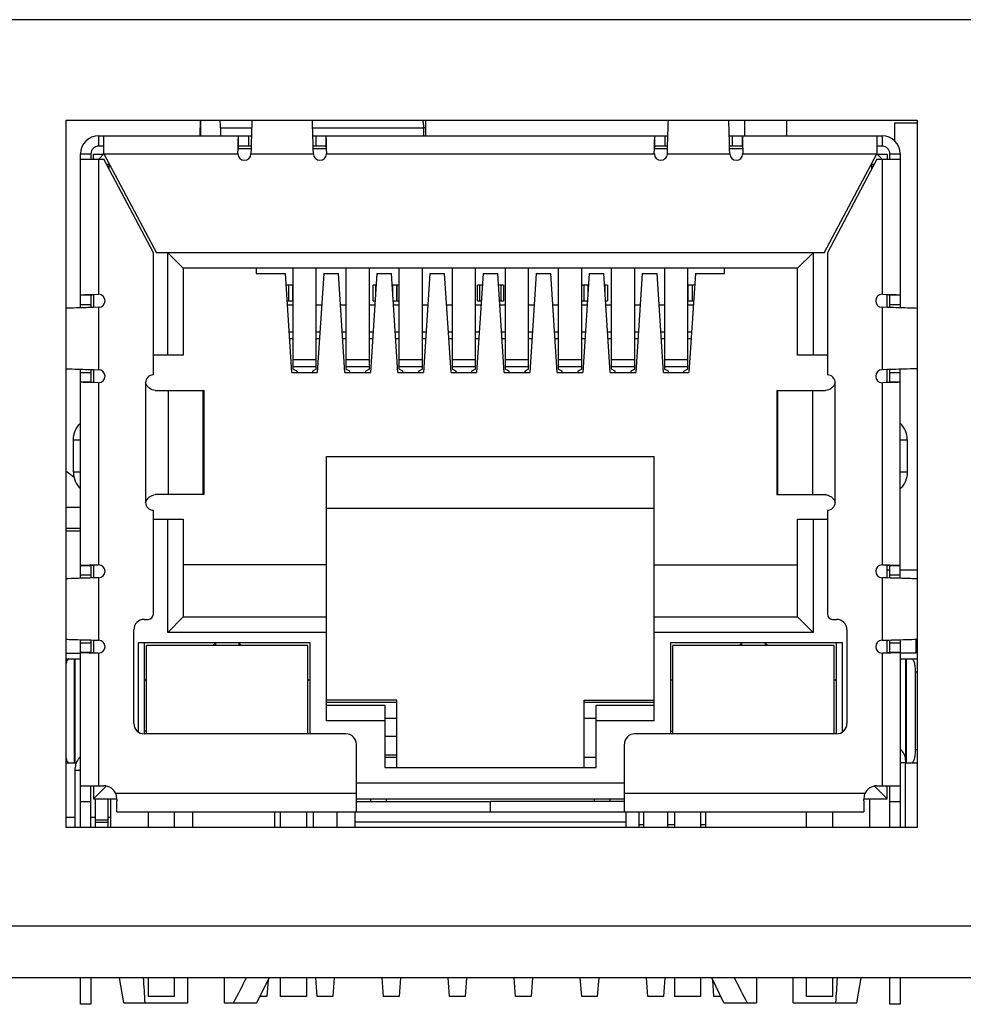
# Model space of a CAD drawing. Header units: millimetres. Extents: x 104 to 359, y 60 to 267.
# Tile 17 of 19: x 214 to 226, y 254 to 267. Entities that reach past the tile are written whole.
import ezdxf

# ---------------------------------------------------------------- set-up
doc = ezdxf.new("R2010")
doc.units = ezdxf.units.MM
doc.header["$LTSCALE"] = 23.1
doc.layers.add('20_ALL_FEATURES', color=7, linetype='CONTINUOUS')

msp = doc.modelspace()

# ---------------------------------------------------------------- linework, layer by layer
at = {"layer": '20_ALL_FEATURES', "color": 0}
for p, q in [((238.6524, 266.5557), (170.3286, 266.5557)), ((214.6371, 265.269), (225.5371, 265.269)), ((214.6371, 256.2023), (214.6371, 265.269)), ((216.3558, 265.269), (216.3558, 265.169)), ((216.3558, 265.069), (216.3558, 265.169)), ((216.3633, 265.069), (216.3633, 265.269)), ((216.6164, 265.169), (217.0143, 265.169)), ((216.6164, 265.169), (216.6164, 265.069)), ((217.7951, 265.169), (219.2188, 265.169)), ((219.2435, 265.169), (219.2188, 265.169)), ((219.2188, 265.069), (219.2188, 265.169)), ((219.2435, 265.069), (219.2435, 265.269)), ((223.326, 265.269), (223.326, 265.069)), ((223.8704, 265.069), (223.8704, 265.269)), ((225.2501, 265.2357), (225.5371, 265.2357)), ((225.2501, 265.0035), (225.2501, 265.2357)), ((225.5371, 265.269), (225.5371, 256.2023)), ((215.0547, 265.069), (217.0113, 265.069)), ((215.0547, 264.9357), (215.0547, 265.069)), ((215.1214, 264.8357), (215.1214, 265.069)), ((216.846, 264.9357), (216.846, 265.069)), ((216.9715, 265.069), (216.9715, 264.9357)), ((217.7982, 265.069), (222.3446, 265.069)), ((217.838, 264.9357), (217.838, 265.069)), ((217.9635, 265.069), (217.9635, 264.9357)), ((222.1793, 264.9357), (222.1793, 265.069)), ((222.3048, 265.069), (222.3048, 264.9357)), ((223.1315, 265.069), (225.0881, 265.069)), ((223.1713, 264.9357), (223.1713, 265.069)), ((223.2968, 265.069), (223.2968, 264.9357)), ((225.0214, 265.069), (225.0214, 264.8357)), ((225.0881, 265.069), (225.0881, 264.9357)), ((215.1214, 264.9357), (215.0547, 264.9357)), ((216.8392, 264.8902), (216.8402, 264.9357)), ((216.8402, 264.9357), (216.8408, 264.9565)), ((217.0066, 264.9023), (216.8417, 264.9023)), ((217.0075, 264.9357), (216.846, 264.9357)), ((217.0066, 264.9023), (217.0047, 264.8357)), ((217.9635, 264.9357), (217.802, 264.9357)), ((217.8047, 264.8357), (217.8029, 264.9024)), ((217.9678, 264.9023), (217.8029, 264.9023)), ((217.9692, 264.9354), (217.9703, 264.8902)), ((222.1725, 264.8902), (222.1736, 264.9357)), ((222.1736, 264.9357), (222.1741, 264.9565)), ((222.3399, 264.9023), (222.1751, 264.9023)), ((222.3408, 264.9357), (222.1793, 264.9357)), ((222.3381, 264.8357), (222.3399, 264.9023)), ((223.2968, 264.9357), (223.1353, 264.9357)), ((223.1381, 264.8357), (223.1362, 264.9024)), ((223.3011, 264.9023), (223.1362, 264.9023)), ((223.3026, 264.9354), (223.3036, 264.8902)), ((225.0881, 264.9357), (225.0214, 264.9357)), ((214.8214, 264.8357), (214.9547, 264.8357)), ((214.8214, 262.8624), (214.8214, 264.8357)), ((214.8214, 264.769), (215.1214, 264.769)), ((214.9547, 264.8357), (214.9547, 264.769)), ((214.9881, 264.8308), (215.1165, 264.8308)), ((214.9881, 264.769), (214.9881, 264.8308)), ((215.1214, 264.8357), (215.0547, 264.769)), ((215.0547, 263.0356), (215.0547, 264.769)), ((215.1214, 264.8357), (216.8381, 264.8357)), ((215.1214, 264.8357), (215.7947, 263.569)), ((215.7547, 263.569), (215.1214, 264.769)), ((216.8381, 264.8428), (216.8392, 264.8902)), ((217.0047, 264.8357), (217.8047, 264.8357)), ((217.9703, 264.8902), (217.9713, 264.8428)), ((217.9713, 264.8357), (222.1715, 264.8357)), ((222.1715, 264.8428), (222.1725, 264.8902)), ((222.3381, 264.8357), (223.1381, 264.8357)), ((223.3036, 264.8902), (223.3047, 264.8428)), ((223.3047, 264.8357), (225.0214, 264.8357)), ((224.3481, 263.569), (225.0214, 264.8357)), ((225.0214, 264.769), (224.3881, 263.569)), ((225.0881, 264.769), (225.0214, 264.8357)), ((225.0214, 264.769), (225.3214, 264.769)), ((225.0263, 264.8308), (225.1547, 264.8308)), ((225.0881, 264.769), (225.0881, 263.0356)), ((225.1547, 264.8308), (225.1547, 264.769)), ((225.1881, 264.8357), (225.3214, 264.8357)), ((225.1881, 264.769), (225.1881, 264.8357)), ((225.3214, 264.8357), (225.3214, 262.8624)), ((215.1566, 264.7023), (215.1923, 264.7023)), ((215.1881, 264.6427), (215.1881, 264.7103)), ((224.9505, 264.7023), (224.9862, 264.7023)), ((224.9547, 264.7103), (224.9547, 264.6427)), ((215.7547, 262.0023), (215.7547, 263.569)), ((224.3481, 263.569), (215.7947, 263.569)), ((215.9381, 262.2557), (215.9381, 263.569)), ((215.9381, 263.569), (216.1381, 263.369)), ((224.2047, 263.569), (224.0047, 263.369)), ((224.2047, 263.569), (224.2047, 262.2557)), ((224.3881, 263.569), (224.3881, 262.0023)), ((224.0047, 263.369), (216.1381, 263.369)), ((216.1381, 263.369), (216.1381, 262.2557)), ((217.0714, 263.369), (217.0714, 263.3023)), ((217.0714, 263.3023), (217.4457, 263.3023)), ((217.5278, 262.0357), (217.4457, 263.3023)), ((217.5414, 263.369), (217.5414, 262.0769)), ((217.8414, 262.0769), (217.8414, 263.369)), ((217.9371, 263.3023), (217.855, 262.0357)), ((217.9371, 263.3023), (218.1257, 263.3023)), ((218.2078, 262.0357), (218.1257, 263.3023)), ((218.2214, 263.369), (218.2214, 262.0769)), ((218.5214, 262.0769), (218.5214, 263.369)), ((218.6171, 263.3023), (218.535, 262.0357)), ((218.6171, 263.3023), (218.8057, 263.3023)), ((218.8878, 262.0357), (218.8057, 263.3023)), ((218.9014, 262.0769), (218.9014, 263.369)), ((219.2014, 262.0769), (219.2014, 263.369)), ((219.2971, 263.3023), (219.215, 262.0357)), ((219.2971, 263.3023), (219.4857, 263.3023)), ((219.5678, 262.0357), (219.4857, 263.3023)), ((219.5814, 263.369), (219.5814, 262.0769)), ((219.8814, 262.0769), (219.8814, 263.369)), ((219.9771, 263.3023), (219.895, 262.0357)), ((219.9771, 263.3023), (220.1657, 263.3023)), ((220.2478, 262.0357), (220.1657, 263.3023)), ((220.2614, 263.369), (220.2614, 262.0769)), ((220.5614, 262.0769), (220.5614, 263.369)), ((220.6571, 263.3023), (220.575, 262.0357)), ((220.6571, 263.3023), (220.8457, 263.3023)), ((220.9278, 262.0357), (220.8457, 263.3023)), ((220.9414, 263.369), (220.9414, 262.0769)), ((221.2414, 262.0769), (221.2414, 263.369)), ((221.3371, 263.3023), (221.255, 262.0357)), ((221.3371, 263.3023), (221.5257, 263.3023)), ((221.6078, 262.0357), (221.5257, 263.3023)), ((221.6214, 262.0769), (221.6214, 263.369)), ((221.9214, 262.0769), (221.9214, 263.369)), ((222.0171, 263.3023), (221.935, 262.0357)), ((222.0171, 263.3023), (222.2057, 263.3023)), ((222.2878, 262.0357), (222.2057, 263.3023)), ((222.3014, 263.369), (222.3014, 262.0769)), ((222.6014, 262.0769), (222.6014, 263.369)), ((222.6971, 263.3023), (222.615, 262.0357)), ((222.6971, 263.3023), (223.0714, 263.3023)), ((223.0714, 263.3023), (223.0714, 263.369)), ((224.0047, 262.2557), (224.0047, 263.369)), ((217.5414, 263.1523), (217.4554, 263.1523)), ((217.4881, 262.9523), (217.4881, 263.1523)), ((217.5381, 263.1523), (217.5381, 262.9523)), ((218.6047, 263.1523), (218.5717, 263.1523)), ((218.5717, 262.9523), (218.5717, 263.1523)), ((218.6007, 263.1523), (218.6007, 263.0495)), ((218.9014, 263.1523), (218.8154, 263.1523)), ((218.8214, 263.0604), (218.8214, 263.1523)), ((218.8714, 263.1523), (218.8714, 262.9523)), ((218.8754, 262.9523), (218.8754, 263.1523)), ((219.9674, 263.1523), (219.9051, 263.1523)), ((219.9051, 262.9523), (219.9051, 263.1523)), ((219.934, 263.1523), (219.934, 262.9523)), ((219.9381, 262.9523), (219.9381, 263.1523)), ((220.2377, 263.1523), (220.1754, 263.1523)), ((220.2047, 263.1523), (220.2047, 262.9523)), ((220.2088, 262.9523), (220.2088, 263.1523)), ((220.2377, 263.1523), (220.2377, 262.9523)), ((221.3274, 263.1523), (221.2414, 263.1523)), ((221.2674, 263.1523), (221.2674, 262.9523)), ((221.2714, 262.9523), (221.2714, 263.1523)), ((221.3214, 263.1523), (221.3214, 263.0604)), ((221.5711, 263.1523), (221.5381, 263.1523)), ((221.5421, 263.0495), (221.5421, 263.1523)), ((221.5711, 263.1523), (221.5711, 262.9523)), ((222.6874, 263.1523), (222.6014, 263.1523)), ((222.6047, 262.9523), (222.6047, 263.1523)), ((222.6547, 263.1523), (222.6547, 262.9523)), ((214.8214, 263.0277), (214.9547, 263.0277)), ((214.9547, 263.0277), (214.9547, 262.8662)), ((214.955, 263.0335), (215.0002, 263.0345)), ((214.9881, 263.032), (214.9881, 262.8672)), ((215.0002, 263.0345), (215.0476, 263.0356)), ((225.0952, 263.0356), (225.1426, 263.0345)), ((225.1426, 263.0345), (225.1881, 263.0335)), ((225.1547, 262.8672), (225.1547, 263.032)), ((225.1881, 263.0335), (225.2089, 263.033)), ((225.1881, 263.0277), (225.3214, 263.0277)), ((225.1881, 262.8662), (225.1881, 263.0277)), ((214.9547, 262.9023), (214.8214, 262.9023)), ((217.4684, 262.9523), (217.5414, 262.9523)), ((217.4717, 262.9023), (217.5414, 262.9023)), ((217.8414, 262.9023), (217.9112, 262.9023)), ((218.1517, 262.9023), (218.2214, 262.9023)), ((218.5214, 262.9023), (218.5912, 262.9023)), ((218.5717, 262.9523), (218.5944, 262.9523)), ((218.8284, 262.9523), (218.9014, 262.9523)), ((218.8317, 262.9023), (218.9014, 262.9023)), ((219.2014, 262.9023), (219.2712, 262.9023)), ((219.5117, 262.9023), (219.5814, 262.9023)), ((219.8814, 262.9023), (219.9512, 262.9023)), ((219.9051, 262.9523), (219.9544, 262.9523)), ((220.1884, 262.9523), (220.2377, 262.9523)), ((220.1917, 262.9023), (220.2614, 262.9023)), ((220.5614, 262.9023), (220.6312, 262.9023)), ((220.8717, 262.9023), (220.9414, 262.9023)), ((221.2414, 262.9523), (221.3144, 262.9523)), ((221.2414, 262.9023), (221.3112, 262.9023)), ((221.5484, 262.9523), (221.5711, 262.9523)), ((221.5517, 262.9023), (221.6214, 262.9023)), ((221.9214, 262.9023), (221.9912, 262.9023)), ((222.2317, 262.9023), (222.3014, 262.9023)), ((222.6014, 262.9523), (222.6744, 262.9523)), ((222.6014, 262.9023), (222.6712, 262.9023)), ((225.3214, 262.9023), (225.1881, 262.9023)), ((215.0547, 262.869), (214.988, 262.8672)), ((215.0547, 262.869), (214.9881, 262.8672)), ((215.0547, 262.069), (215.0547, 262.869)), ((225.1548, 262.8672), (225.0881, 262.869)), ((225.1547, 262.8672), (225.0881, 262.869)), ((225.0881, 262.869), (225.0881, 262.069)), ((217.5414, 262.5521), (217.4944, 262.5521)), ((217.8885, 262.5521), (217.8414, 262.5521)), ((218.2214, 262.5521), (218.1744, 262.5521)), ((218.5685, 262.5521), (218.5214, 262.5521)), ((218.9014, 262.5521), (218.8544, 262.5521)), ((219.2485, 262.5521), (219.2014, 262.5521)), ((219.5814, 262.5521), (219.5344, 262.5521)), ((219.9285, 262.5521), (219.8814, 262.5521)), ((220.2614, 262.5521), (220.2144, 262.5521)), ((220.6085, 262.5521), (220.5614, 262.5521)), ((220.9414, 262.5521), (220.8944, 262.5521)), ((221.2885, 262.5521), (221.2414, 262.5521)), ((221.6214, 262.5521), (221.5744, 262.5521)), ((221.9685, 262.5521), (221.9214, 262.5521)), ((222.3014, 262.5521), (222.2544, 262.5521)), ((222.6485, 262.5521), (222.6014, 262.5521)), ((217.4997, 262.469), (217.5414, 262.469)), ((217.8414, 262.469), (217.8831, 262.469)), ((218.1797, 262.469), (218.2214, 262.469)), ((218.5214, 262.469), (218.5631, 262.469)), ((218.8597, 262.469), (218.9014, 262.469)), ((219.2014, 262.469), (219.2431, 262.469)), ((219.5397, 262.469), (219.5814, 262.469)), ((219.8814, 262.469), (219.9231, 262.469)), ((220.2197, 262.469), (220.2614, 262.469)), ((220.5614, 262.469), (220.6031, 262.469)), ((220.8997, 262.469), (220.9414, 262.469)), ((221.2414, 262.469), (221.2831, 262.469)), ((221.5797, 262.469), (221.6214, 262.469)), ((221.9214, 262.469), (221.9631, 262.469)), ((222.2597, 262.469), (222.3014, 262.469)), ((222.6014, 262.469), (222.6431, 262.469)), ((216.1381, 262.2557), (215.7547, 262.2557)), ((224.3881, 262.2557), (224.0047, 262.2557)), ((217.5414, 262.1994), (217.8414, 262.1994)), ((218.2214, 262.1994), (218.5214, 262.1994)), ((218.9014, 262.1994), (219.2014, 262.1994)), ((219.5814, 262.1994), (219.8814, 262.1994)), ((220.2614, 262.1994), (220.5614, 262.1994)), ((220.9414, 262.1994), (221.2414, 262.1994)), ((221.6214, 262.1994), (221.9214, 262.1994)), ((222.3014, 262.1994), (222.6014, 262.1994)), ((214.8214, 259.3958), (214.8214, 262.0756)), ((214.8214, 262.0357), (214.9547, 262.0357)), ((214.9547, 262.0718), (214.9547, 261.9103)), ((214.988, 262.0708), (215.0547, 262.069)), ((214.9881, 262.0708), (215.0547, 262.069)), ((214.9881, 262.0708), (214.9881, 261.906)), ((217.5278, 262.0357), (217.855, 262.0357)), ((217.8414, 262.1079), (217.5414, 262.1079)), ((217.5914, 262.0501), (217.5414, 262.0769)), ((217.5914, 262.0501), (217.5914, 262.0357)), ((217.8414, 262.0769), (217.7914, 262.0501)), ((217.7914, 262.0501), (217.7914, 262.0357)), ((218.2078, 262.0357), (218.535, 262.0357)), ((218.5214, 262.1079), (218.2214, 262.1079)), ((218.2714, 262.0501), (218.2214, 262.0769)), ((218.2714, 262.0357), (218.2714, 262.0501)), ((218.5214, 262.0769), (218.4714, 262.0501)), ((218.4714, 262.0501), (218.4714, 262.0357)), ((218.8878, 262.0357), (219.215, 262.0357)), ((219.2014, 262.1079), (218.9014, 262.1079)), ((218.9514, 262.0501), (218.9014, 262.0769)), ((218.9514, 262.0357), (218.9514, 262.0501)), ((219.2014, 262.0769), (219.1514, 262.0501)), ((219.1514, 262.0501), (219.1514, 262.0357)), ((219.5678, 262.0357), (219.895, 262.0357)), ((219.8814, 262.1079), (219.5814, 262.1079)), ((219.6314, 262.0501), (219.5814, 262.0769)), ((219.6314, 262.0357), (219.6314, 262.0501)), ((219.8814, 262.0769), (219.8314, 262.0501)), ((219.8314, 262.0501), (219.8314, 262.0357)), ((220.2478, 262.0357), (220.575, 262.0357)), ((220.5614, 262.1079), (220.2614, 262.1079)), ((220.3114, 262.0501), (220.2614, 262.0769)), ((220.3114, 262.0357), (220.3114, 262.0501)), ((220.5614, 262.0769), (220.5114, 262.0501)), ((220.5114, 262.0501), (220.5114, 262.0357)), ((220.9278, 262.0357), (221.255, 262.0357)), ((221.2414, 262.1079), (220.9414, 262.1079)), ((220.9914, 262.0501), (220.9414, 262.0769)), ((220.9914, 262.0357), (220.9914, 262.0501)), ((221.2414, 262.0769), (221.1914, 262.0501)), ((221.1914, 262.0501), (221.1914, 262.0357)), ((221.6078, 262.0357), (221.935, 262.0357)), ((221.9214, 262.1079), (221.6214, 262.1079)), ((221.6714, 262.0501), (221.6214, 262.0769)), ((221.6714, 262.0357), (221.6714, 262.0501)), ((221.9214, 262.0769), (221.8714, 262.0501)), ((221.8714, 262.0501), (221.8714, 262.0357)), ((222.2878, 262.0357), (222.615, 262.0357)), ((222.6014, 262.1079), (222.3014, 262.1079)), ((222.3514, 262.0501), (222.3014, 262.0769)), ((222.3514, 262.0357), (222.3514, 262.0501)), ((222.6014, 262.0769), (222.5514, 262.0501)), ((222.5514, 262.0357), (222.5514, 262.0501)), ((225.1547, 262.0708), (225.0881, 262.069)), ((225.1548, 262.0708), (225.0881, 262.069)), ((225.1547, 261.906), (225.1547, 262.0708)), ((225.1881, 261.9103), (225.1881, 262.0718)), ((225.1881, 262.0357), (225.3214, 262.0357)), ((225.3214, 259.3958), (225.3214, 262.0756)), ((214.9547, 261.9103), (214.8214, 261.9103)), ((214.9547, 261.9045), (214.9339, 261.905)), ((215.0002, 261.9035), (214.9547, 261.9045)), ((215.0476, 261.9024), (215.0002, 261.9035)), ((215.0547, 259.5689), (215.0547, 261.9024)), ((215.6547, 261.9023), (215.6547, 260.369)), ((224.4881, 260.369), (224.4881, 261.9023)), ((225.0881, 261.9024), (225.0881, 259.5689)), ((225.1426, 261.9035), (225.0952, 261.9024)), ((225.1878, 261.9045), (225.1426, 261.9035)), ((225.3214, 261.9103), (225.1881, 261.9103)), ((215.7794, 261.8023), (216.404, 261.8023)), ((215.9474, 260.469), (215.9474, 261.8023)), ((216.3886, 261.8023), (216.3886, 260.469)), ((216.4041, 260.469), (216.4041, 261.8023)), ((223.7388, 261.8023), (224.3634, 261.8023)), ((223.7388, 261.8023), (223.7388, 260.469)), ((223.7543, 260.469), (223.7543, 261.8023)), ((224.1954, 261.8023), (224.1954, 260.469)), ((214.7309, 261.1708), (214.8214, 261.1708)), ((214.7309, 260.7574), (214.7309, 261.1708)), ((225.3214, 261.1708), (225.4119, 261.1708)), ((225.4119, 261.1708), (225.4119, 260.7574)), ((217.9714, 260.9557), (222.1714, 260.9557)), ((217.9714, 257.569), (217.9714, 260.9557)), ((222.1714, 257.569), (222.1714, 260.9557)), ((214.8214, 260.7574), (214.7309, 260.7574)), ((225.4119, 260.7574), (225.3214, 260.7574)), ((216.404, 260.469), (215.7794, 260.469)), ((223.7388, 260.469), (224.3634, 260.469)), ((214.8214, 260.3023), (214.6371, 260.3023)), ((215.7547, 258.9357), (215.7547, 260.269)), ((222.1714, 260.289), (217.9714, 260.289)), ((224.3881, 260.269), (224.3881, 258.9357)), ((215.7547, 260.1557), (216.1381, 260.1557)), ((215.9381, 258.7023), (215.9381, 260.1557)), ((216.1381, 260.1557), (216.1381, 258.9023)), ((224.0047, 260.1557), (224.3881, 260.1557)), ((224.0047, 258.9023), (224.0047, 260.1557)), ((224.2047, 260.1557), (224.2047, 258.7023)), ((214.8214, 260.0357), (214.6371, 260.0357)), ((214.6371, 260.0023), (214.8214, 260.0023)), ((214.8214, 259.5611), (214.9547, 259.5611)), ((214.9547, 259.5611), (214.9547, 259.3996)), ((214.955, 259.5668), (215.0002, 259.5679)), ((214.9881, 259.5654), (214.9881, 259.4005)), ((215.0002, 259.5679), (215.0476, 259.5689)), ((217.9714, 259.569), (216.1381, 259.569)), ((222.1714, 259.569), (224.0047, 259.569)), ((225.0952, 259.5689), (225.1426, 259.5679)), ((225.1426, 259.5679), (225.1881, 259.5668)), ((225.1547, 259.4005), (225.1547, 259.5654)), ((225.1547, 259.5023), (225.1881, 259.5023)), ((225.1881, 259.5668), (225.2089, 259.5663)), ((225.1881, 259.5611), (225.3214, 259.5611)), ((225.1881, 259.3996), (225.1881, 259.5611)), ((225.3214, 259.5023), (225.5371, 259.5023)), ((214.9547, 259.4356), (214.8214, 259.4356)), ((215.0547, 259.4023), (214.988, 259.4005)), ((215.0547, 259.4023), (214.9881, 259.4005)), ((215.0547, 258.6023), (215.0547, 259.4023)), ((225.1548, 259.4005), (225.0881, 259.4023)), ((225.1547, 259.4005), (225.0881, 259.4023)), ((225.0881, 259.4023), (225.0881, 258.6023)), ((225.3214, 259.4356), (225.1881, 259.4356)), ((215.6381, 258.869), (215.6881, 258.869)), ((215.9381, 258.7023), (216.1381, 258.9023)), ((216.1381, 258.9023), (217.9714, 258.9023)), ((222.1714, 258.9023), (224.0047, 258.9023)), ((224.0047, 258.9023), (224.2047, 258.7023)), ((224.4547, 258.869), (224.5047, 258.869)), ((215.5047, 257.5357), (215.5047, 258.7357)), ((224.6381, 258.7357), (224.6381, 257.5357)), ((214.8214, 256.2023), (214.8214, 258.6089)), ((214.9547, 258.6051), (214.9547, 258.4436)), ((214.988, 258.6042), (215.0547, 258.6023)), ((214.9881, 258.6042), (215.0547, 258.6023)), ((214.9881, 258.6042), (214.9881, 258.4393)), ((217.9714, 258.7023), (215.9381, 258.7023)), ((224.2047, 258.7023), (222.1714, 258.7023)), ((225.0881, 258.6023), (225.1547, 258.6042)), ((225.0881, 258.6023), (225.1548, 258.6042)), ((225.1547, 258.4393), (225.1547, 258.6042)), ((225.1881, 258.4436), (225.1881, 258.6051)), ((225.3214, 258.6089), (225.3214, 256.2023)), ((225.5214, 258.6153), (225.5214, 258.4357)), ((214.8214, 258.5691), (214.9547, 258.5691)), ((217.7647, 258.569), (215.5614, 258.569)), ((215.5614, 258.569), (215.5614, 257.4267)), ((215.6381, 258.569), (215.6381, 257.4023)), ((217.7347, 258.5357), (215.6681, 258.5357)), ((215.6681, 257.4023), (215.6681, 258.5357)), ((216.5181, 258.5357), (216.5514, 258.569)), ((216.5514, 258.569), (216.5514, 258.5357)), ((216.8847, 258.5357), (216.8514, 258.569)), ((216.8514, 258.569), (216.8514, 258.5357)), ((217.7347, 257.4023), (217.7347, 258.5357)), ((217.7647, 257.4023), (217.7647, 258.569)), ((224.5814, 258.569), (222.3781, 258.569)), ((222.3781, 258.569), (222.3781, 257.4023)), ((224.4747, 258.5357), (222.4081, 258.5357)), ((222.4081, 257.4023), (222.4081, 258.5357)), ((223.2581, 258.5357), (223.2914, 258.569)), ((223.2914, 258.5357), (223.2914, 258.569)), ((223.5914, 258.569), (223.6247, 258.5357)), ((223.5914, 258.569), (223.5914, 258.5357)), ((224.4747, 257.4023), (224.4747, 258.5357)), ((224.5047, 257.4023), (224.5047, 258.569)), ((224.5814, 257.4267), (224.5814, 258.569)), ((225.1881, 258.5691), (225.3214, 258.5691)), ((214.6371, 258.4357), (214.8214, 258.4357)), ((214.6371, 258.3641), (214.7547, 258.3641)), ((214.7416, 258.3641), (214.7416, 257.0308)), ((214.7547, 257.0308), (214.7547, 258.3641)), ((214.7625, 258.3641), (214.8214, 258.3641)), ((214.9547, 258.4436), (214.8214, 258.4436)), ((214.9547, 258.4378), (214.9339, 258.4384)), ((215.0002, 258.4368), (214.9547, 258.4378)), ((215.0476, 258.4357), (215.0002, 258.4368)), ((215.0547, 256.7357), (215.0547, 258.4357)), ((225.0881, 258.4357), (225.0881, 256.7357)), ((225.1426, 258.4368), (225.0952, 258.4357)), ((225.1878, 258.4378), (225.1426, 258.4368)), ((225.3214, 258.4436), (225.1881, 258.4436)), ((225.5214, 258.4357), (225.3214, 258.4357)), ((225.3214, 258.3641), (225.5371, 258.3641)), ((225.3881, 258.3641), (225.3881, 257.069)), ((225.4012, 257.0308), (225.4012, 258.3641)), ((215.6681, 258.089), (215.6381, 258.089)), ((217.7647, 258.089), (217.7347, 258.089)), ((222.4081, 258.089), (222.3781, 258.089)), ((224.5047, 258.089), (224.4747, 258.089)), ((225.5167, 258.1974), (225.5371, 258.1974)), ((225.5167, 257.1974), (225.5167, 258.1974)), ((218.8714, 257.8357), (217.9714, 257.8357)), ((218.8714, 256.969), (218.8714, 257.8357)), ((221.2714, 257.8357), (222.1714, 257.8357)), ((221.2714, 256.969), (221.2714, 257.8357)), ((218.8714, 257.8023), (217.9714, 257.8023)), ((217.9714, 257.769), (218.7181, 257.769)), ((218.7181, 257.769), (218.7181, 256.969)), ((222.1714, 257.8023), (221.2714, 257.8023)), ((221.4247, 257.769), (222.1714, 257.769)), ((221.4247, 256.969), (221.4247, 257.769)), ((218.7181, 257.6023), (218.8714, 257.6023)), ((221.2714, 257.6023), (221.4247, 257.6023)), ((218.7181, 257.569), (217.9714, 257.569)), ((222.1714, 257.569), (221.4247, 257.569)), ((215.6681, 257.4357), (215.6381, 257.4357)), ((218.2214, 257.4023), (215.6381, 257.4023)), ((218.8714, 257.3674), (218.7181, 257.3674)), ((224.5047, 257.4023), (221.9214, 257.4023)), ((222.3781, 257.4357), (222.4081, 257.4357)), ((218.3547, 256.4023), (218.3547, 257.269)), ((221.7881, 256.4023), (221.7881, 257.269)), ((225.5371, 257.1974), (225.5167, 257.1974)), ((218.7181, 257.1341), (218.8714, 257.1341)), ((218.7181, 257.1023), (218.8714, 257.1023)), ((221.2714, 257.1023), (221.4247, 257.1023)), ((214.6371, 257.0308), (214.7668, 257.0308)), ((214.7547, 256.9357), (214.7547, 256.969)), ((218.7181, 256.969), (221.4247, 256.969)), ((225.3214, 257.0357), (225.3881, 257.0357)), ((225.3881, 257.069), (225.3881, 257.0357)), ((225.3881, 256.2023), (225.3881, 257.0357)), ((225.3881, 257.0308), (225.5371, 257.0308)), ((214.7547, 256.9357), (214.8214, 256.9357)), ((214.7547, 256.2023), (214.7547, 256.9357)), ((214.8214, 256.7357), (215.1214, 256.7357)), ((214.9547, 256.2023), (214.9547, 256.7357)), ((214.9881, 256.7357), (214.9881, 256.569)), ((215.1518, 256.7327), (214.9881, 256.569)), ((221.7881, 256.769), (218.3547, 256.769)), ((224.991, 256.7327), (225.1547, 256.569)), ((225.0214, 256.7357), (225.3214, 256.7357)), ((225.1547, 256.569), (225.1547, 256.7357)), ((225.1881, 256.2023), (225.1881, 256.7357)), ((214.9881, 256.569), (215.2842, 256.569)), ((215.0102, 256.569), (215.0102, 256.2023)), ((215.1768, 256.2023), (215.1768, 256.569)), ((215.2114, 256.2023), (215.2114, 256.569)), ((218.3547, 256.6357), (215.2742, 256.6357)), ((215.2742, 256.6357), (215.2842, 256.569)), ((218.3547, 256.569), (221.7881, 256.569)), ((218.5381, 256.569), (218.5381, 256.5357)), ((218.7381, 256.569), (218.7381, 256.5357)), ((221.4047, 256.5357), (221.4047, 256.569)), ((221.6047, 256.5357), (221.6047, 256.569)), ((224.8687, 256.6357), (221.7881, 256.6357)), ((224.8586, 256.569), (224.8687, 256.6357)), ((224.8586, 256.569), (225.1547, 256.569)), ((224.9314, 256.2023), (224.9314, 256.569)), ((214.8214, 256.5357), (214.9547, 256.5357)), ((215.2881, 256.4023), (215.2881, 256.5448)), ((218.3547, 256.5357), (220.0714, 256.5357)), ((220.0714, 256.4023), (220.0714, 256.5357)), ((221.7881, 256.5357), (220.0747, 256.5357)), ((220.0747, 256.4023), (220.0747, 256.5357)), ((224.8547, 256.5448), (224.8547, 256.4023)), ((225.1881, 256.5357), (225.3214, 256.5357)), ((214.6371, 256.3357), (214.7547, 256.3357)), ((214.9547, 256.3357), (215.0102, 256.3357)), ((215.1768, 256.3357), (215.2114, 256.3357)), ((215.2881, 256.4023), (220.0714, 256.4023)), ((215.6881, 256.4023), (215.6881, 256.2023)), ((216.0214, 256.4023), (216.0214, 256.2023)), ((216.2614, 256.2023), (216.2614, 256.4023)), ((217.3114, 256.2023), (217.3114, 256.4023)), ((217.3814, 256.2023), (217.3814, 256.4023)), ((217.7147, 256.4023), (217.7147, 256.2023)), ((217.8047, 256.2023), (217.8047, 256.4023)), ((218.1047, 256.4023), (218.1047, 256.2023)), ((218.3381, 256.2023), (218.3381, 256.4023)), ((220.0747, 256.4023), (224.8547, 256.4023)), ((221.8047, 256.4023), (221.8047, 256.2023)), ((221.9769, 256.2023), (221.9769, 256.4023)), ((222.0381, 256.2023), (222.0381, 256.4023)), ((222.3381, 256.4023), (222.3381, 256.2023)), ((222.4281, 256.4023), (222.4281, 256.2023)), ((222.7614, 256.4023), (222.7614, 256.2023)), ((222.8314, 256.2023), (222.8314, 256.4023)), ((224.1214, 256.2023), (224.1214, 256.4023)), ((224.4547, 256.4023), (224.4547, 256.2023)), ((225.5371, 256.2023), (214.6371, 256.2023)), ((215.0102, 256.2993), (215.1768, 256.2993)), ((215.1768, 256.2659), (215.0102, 256.2659)), ((221.8047, 256.269), (218.3381, 256.269)), ((222.0381, 256.2357), (221.9769, 256.2357)), ((222.4281, 256.2357), (222.3381, 256.2357)), ((222.8314, 256.2357), (222.7614, 256.2357)), ((201.6103, 254.9423), (226.7372, 254.9423)), ((226.7372, 254.2757), (201.6103, 254.2757)), ((214.8214, 253.9357), (214.8214, 254.2757)), ((214.9547, 254.2757), (214.9547, 253.9357)), ((215.3781, 253.9557), (215.3209, 254.2757)), ((215.6881, 254.2757), (215.6881, 254.0357)), ((216.0214, 254.2757), (216.0214, 254.0357)), ((216.1947, 253.9557), (216.1947, 254.2757)), ((216.6614, 254.2757), (216.6614, 253.9557)), ((217.0814, 253.9557), (217.2367, 254.2757)), ((217.2241, 254.2497), (217.2081, 254.0357)), ((217.3814, 254.0357), (217.3814, 254.2757)), ((217.7147, 254.2757), (217.7147, 254.0357)), ((217.8547, 254.0357), (217.8367, 254.2757)), ((218.0727, 254.2757), (218.0547, 254.0357)), ((218.7014, 254.0357), (218.6834, 254.2757)), ((218.9194, 254.2757), (218.9014, 254.0357)), ((219.5481, 254.0357), (219.5301, 254.2757)), ((219.7661, 254.2757), (219.7481, 254.0357)), ((220.3947, 254.0357), (220.3767, 254.2757)), ((220.6127, 254.2757), (220.5947, 254.0357)), ((221.2414, 254.0357), (221.2234, 254.2757)), ((221.4594, 254.2757), (221.4414, 254.0357)), ((222.0881, 254.0357), (222.0701, 254.2757)), ((222.3061, 254.2757), (222.2881, 254.0357)), ((222.4281, 254.2757), (222.4281, 254.0357)), ((222.7614, 254.2757), (222.7614, 254.0357)), ((223.0614, 253.9557), (222.9061, 254.2757)), ((222.9347, 254.0357), (222.9187, 254.2497)), ((223.4814, 254.2757), (223.4814, 253.9557)), ((223.9481, 253.9557), (223.9481, 254.2757)), ((224.1214, 254.0357), (224.1214, 254.2757)), ((224.4547, 254.2757), (224.4547, 254.0357)), ((224.7647, 253.9557), (224.8219, 254.2757)), ((225.1881, 253.9357), (225.1881, 254.2757)), ((225.3214, 254.2757), (225.3214, 253.9357)), ((214.9547, 253.9357), (214.8214, 253.9357)), ((215.3781, 253.9557), (216.1947, 253.9557)), ((216.0214, 254.0357), (215.6881, 254.0357)), ((216.6614, 253.9557), (217.0814, 253.9557)), ((217.2081, 254.0357), (217.1202, 254.0357)), ((217.7147, 254.0357), (217.3814, 254.0357)), ((218.0547, 254.0357), (217.8547, 254.0357)), ((218.9014, 254.0357), (218.7014, 254.0357)), ((219.7481, 254.0357), (219.5481, 254.0357)), ((220.5947, 254.0357), (220.3947, 254.0357)), ((221.4414, 254.0357), (221.2414, 254.0357)), ((222.2881, 254.0357), (222.0881, 254.0357)), ((222.7614, 254.0357), (222.4281, 254.0357)), ((223.0226, 254.0357), (222.9347, 254.0357)), ((223.0614, 253.9557), (223.4814, 253.9557)), ((223.9481, 253.9557), (224.7647, 253.9557)), ((224.4547, 254.0357), (224.1214, 254.0357)), ((225.3214, 253.9357), (225.1881, 253.9357))]:
    msp.add_line(p, q, dxfattribs=at)
for centre, radius, start, end in [((216.1832, 265.1691), 0.4332, 359.99288, 13.36667), ((218.7886, 265.1696), 0.4301, 5.95599, 13.38489), ((218.7841, 265.1689), 0.4347, 0.01327, 5.99195), ((215.0547, 264.8357), 0.2333, 90, 180), ((225.0881, 264.8357), 0.2333, 0, 90), ((215.0547, 264.8357), 0.1, 90, 180), ((225.0881, 264.8357), 0.1, 0, 90), ((217.0557, 264.8392), 0.2176, 179.06199, 180.00058), ((217.0559, 264.8392), 0.2178, 180.00064, 180.93769), ((216.9214, 264.8382), 0.0833, 181.75035, 358.24965), ((217.888, 264.8382), 0.0833, 181.75035, 358.24965), ((217.7537, 264.8392), 0.2177, 359.06223, 0.93777), ((222.3891, 264.8392), 0.2176, 179.06199, 180.00058), ((222.3892, 264.8392), 0.2178, 180.00064, 180.93769), ((222.2548, 264.8382), 0.0833, 181.75035, 358.24965), ((223.2214, 264.8382), 0.0833, 181.75035, 358.24965), ((223.087, 264.8392), 0.2177, 359.06223, 0.93777), ((215.0512, 262.8179), 0.2177, 89.06223, 90.93777), ((215.0522, 262.9523), 0.0833, 271.75035, 88.24965), ((225.0906, 262.9523), 0.0833, 91.75035, 268.24965), ((225.0916, 262.8179), 0.2178, 90.00026, 90.93769), ((225.0916, 262.818), 0.2176, 89.06199, 90.0002), ((215.0522, 261.9857), 0.0833, 271.75035, 88.24965), ((215.7547, 261.9023), 0.1, 90, 180), ((224.3881, 261.9023), 0.1, 359.99999, 90), ((225.0906, 261.9857), 0.0833, 91.75035, 268.24965), ((215.0512, 262.12), 0.2176, 269.06199, 270.0002), ((215.0512, 262.1201), 0.2178, 270.00026, 270.93769), ((225.0916, 262.1201), 0.2177, 269.06223, 270.93777), ((214.3701, 260.3023), 0.5333, 46.10668, 59.96591), ((215.7547, 260.369), 0.1, 180.00003, 270), ((224.3881, 260.369), 0.1, 270, 0), ((215.0512, 259.3513), 0.2177, 89.06223, 90.93777), ((215.0522, 259.4856), 0.0833, 271.75035, 88.24965), ((225.0906, 259.4856), 0.0833, 91.75035, 268.24965), ((225.0916, 259.3512), 0.2178, 90.00026, 90.93769), ((225.0916, 259.3513), 0.2176, 89.06199, 90.0002), ((215.6381, 258.7357), 0.1333, 90, 180), ((215.6881, 258.9357), 0.0667, 270, 360), ((224.4547, 258.9357), 0.0667, 180, 270), ((224.5047, 258.7357), 0.1333, 0, 90), ((215.0522, 258.519), 0.0833, 271.75035, 88.24965), ((225.0906, 258.519), 0.0833, 91.75035, 268.24965), ((215.0512, 258.6533), 0.2176, 269.06199, 270.0002), ((215.0512, 258.6535), 0.2178, 270.00026, 270.93769), ((225.0916, 258.6534), 0.2177, 269.06223, 270.93777), ((215.6381, 257.5357), 0.1333, 180, 270), ((224.5047, 257.5357), 0.1333, 270, 360), ((218.2214, 257.269), 0.1333, 0, 90), ((221.9214, 257.269), 0.1333, 90, 180), ((225.2214, 257.069), 0.1667, 0.00011, 53.12982), ((214.9214, 256.969), 0.1667, 126.87018, 179.99989), ((215.1214, 256.569), 0.1667, 23.57818, 90), ((225.0214, 256.569), 0.1667, 90, 156.42182), ((219.2309, 257.1821), 3.994, 188.83044, 189.18166), ((220.9119, 257.1821), 3.994, 350.81835, 351.16957)]:
    msp.add_arc(centre, radius, start, end, dxfattribs=at)
for centre, start_param, end_param in [((216.2614, 267.1693), -3.8755999, -3.8476535), ((223.8814, 267.1693), -2.4355318, -2.4075855)]:
    msp.add_ellipse(centre, major_axis=(0, 17.3653), ratio=0.0546505, start_param=start_param, end_param=end_param, dxfattribs=at)
for points, knots in [([(217.0177, 265.2691), (217.0167, 265.2419), (217.0126, 265.1197), (217.0092, 264.9974), (217.0066, 264.9024)], [0, 0, 0, 0, 0.2226038, 1, 1, 1, 1]), ([(217.8029, 264.9024), (217.802, 264.9356), (217.7986, 265.0579), (217.795, 265.1801), (217.7918, 265.2691)], [0, 0, 0, 0, 0.2716794, 1, 1, 1, 1]), ([(222.3399, 264.9024), (222.3408, 264.9356), (222.3442, 265.0578), (222.3478, 265.1801), (222.351, 265.2691)], [0, 0, 0, 0, 0.2716663, 1, 1, 1, 1]), ([(223.1362, 264.9024), (223.1353, 264.9356), (223.1319, 265.0579), (223.1283, 265.1801), (223.1251, 265.2691)], [0, 0, 0, 0, 0.2716794, 1, 1, 1, 1]), ([(216.8408, 264.9565), (216.841, 264.9646), (216.8414, 264.9802), (216.842, 265.0023), (216.8427, 265.0216), (216.8433, 265.0378), (216.8439, 265.0507), (216.8445, 265.0594), (216.845, 265.0643), (216.8453, 265.0669), (216.8455, 265.0681), (216.8458, 265.069), (216.846, 265.069)], [0, 0, 0, 0, 0.2177119, 0.4142687, 0.5865152, 0.7314456, 0.8467977, 0.9306664, 0.9603375, 0.981732, 0.9948366, 1, 1, 1, 1]), ([(217.9635, 265.069), (217.9637, 265.069), (217.964, 265.0679), (217.9643, 265.0664), (217.9646, 265.0634), (217.9651, 265.0574), (217.9657, 265.047), (217.9664, 265.0315), (217.9671, 265.0121), (217.9678, 264.9892), (217.9686, 264.9632), (217.969, 264.9449), (217.9692, 264.9354)], [0, 0, 0, 0, 0.0051172, 0.0184089, 0.0401558, 0.0703231, 0.1554792, 0.2721565, 0.4181436, 0.5904838, 0.7856928, 1, 1, 1, 1]), ([(222.1741, 264.9565), (222.1743, 264.9646), (222.1747, 264.9802), (222.1754, 265.0023), (222.176, 265.0216), (222.1766, 265.0378), (222.1773, 265.0507), (222.1778, 265.0594), (222.1783, 265.0643), (222.1786, 265.0669), (222.1789, 265.0681), (222.1791, 265.069), (222.1793, 265.069)], [0, 0, 0, 0, 0.2177119, 0.4142687, 0.5865152, 0.7314456, 0.8467977, 0.9306664, 0.9603375, 0.981732, 0.9948366, 1, 1, 1, 1]), ([(223.2968, 265.069), (223.297, 265.069), (223.2973, 265.0679), (223.2976, 265.0664), (223.2979, 265.0634), (223.2985, 265.0574), (223.2991, 265.047), (223.2998, 265.0315), (223.3005, 265.0121), (223.3012, 264.9892), (223.3019, 264.9632), (223.3023, 264.9449), (223.3026, 264.9354)], [0, 0, 0, 0, 0.0051172, 0.0184089, 0.0401558, 0.0703231, 0.1554792, 0.2721565, 0.4181436, 0.5904838, 0.7856928, 1, 1, 1, 1]), ([(216.8417, 264.9025), (216.842, 264.9072), (216.8427, 264.9154), (216.8436, 264.9256), (216.8445, 264.9321), (216.8452, 264.9347), (216.8457, 264.9357), (216.846, 264.9357)], [0, 0, 0, 0, 0.4176431, 0.7308938, 0.9258601, 0.9772093, 1, 1, 1, 1]), ([(217.9635, 264.9357), (217.9637, 264.9357), (217.9642, 264.9347), (217.9649, 264.9321), (217.9659, 264.9256), (217.9668, 264.9154), (217.9674, 264.9072), (217.9678, 264.9025)], [0, 0, 0, 0, 0.0227858, 0.074122, 0.2690897, 0.5823286, 1, 1, 1, 1]), ([(222.1751, 264.9025), (222.1754, 264.9072), (222.176, 264.9154), (222.1769, 264.9256), (222.1779, 264.9321), (222.1786, 264.9347), (222.1791, 264.9357), (222.1793, 264.9357)], [0, 0, 0, 0, 0.4176431, 0.7308938, 0.9258601, 0.9772093, 1, 1, 1, 1]), ([(223.2968, 264.9357), (223.2971, 264.9357), (223.2976, 264.9347), (223.2983, 264.9321), (223.2992, 264.9256), (223.3002, 264.9154), (223.3008, 264.9072), (223.3011, 264.9025)], [0, 0, 0, 0, 0.0227858, 0.074122, 0.2690897, 0.5823286, 1, 1, 1, 1]), ([(214.8214, 263.0277), (214.8214, 263.028), (214.8225, 263.0282), (214.824, 263.0285), (214.827, 263.0289), (214.833, 263.0294), (214.8435, 263.03), (214.8589, 263.0307), (214.8783, 263.0314), (214.9013, 263.0321), (214.9272, 263.0328), (214.9455, 263.0333), (214.955, 263.0335)], [0, 0, 0, 0, 0.0051172, 0.0184089, 0.0401558, 0.0703231, 0.1554791, 0.2721565, 0.4181435, 0.5904837, 0.7856928, 1, 1, 1, 1]), ([(214.9547, 263.0277), (214.9547, 263.028), (214.9557, 263.0285), (214.9584, 263.0292), (214.9648, 263.0301), (214.975, 263.0311), (214.9833, 263.0317), (214.9879, 263.032)], [0, 0, 0, 0, 0.0227858, 0.074122, 0.2690897, 0.5823286, 1, 1, 1, 1]), ([(225.1549, 263.032), (225.1596, 263.0317), (225.1678, 263.0311), (225.178, 263.0301), (225.1845, 263.0292), (225.1871, 263.0285), (225.1881, 263.028), (225.1881, 263.0277)], [0, 0, 0, 0, 0.4176431, 0.7308938, 0.9258601, 0.9772093, 1, 1, 1, 1]), ([(225.2089, 263.033), (225.217, 263.0328), (225.2326, 263.0324), (225.2547, 263.0317), (225.274, 263.0311), (225.2902, 263.0304), (225.3031, 263.0298), (225.3118, 263.0293), (225.3167, 263.0288), (225.3193, 263.0285), (225.3205, 263.0282), (225.3214, 263.0279), (225.3214, 263.0277)], [0, 0, 0, 0, 0.2177119, 0.4142686, 0.5865152, 0.7314456, 0.8467976, 0.9306664, 0.9603374, 0.981732, 0.9948366, 1, 1, 1, 1]), ([(214.988, 262.8672), (214.9564, 262.8663), (214.8394, 262.863), (214.7223, 262.8596), (214.6368, 262.8566)], [0, 0, 0, 0, 0.2697658, 1, 1, 1, 1]), ([(225.5373, 262.8554), (225.5093, 262.8565), (225.3818, 262.8609), (225.2543, 262.8644), (225.1548, 262.8672)], [0, 0, 0, 0, 0.2198632, 1, 1, 1, 1]), ([(214.6368, 262.0814), (214.6632, 262.0805), (214.7802, 262.0766), (214.8973, 262.0733), (214.988, 262.0708)], [0, 0, 0, 0, 0.2250902, 1, 1, 1, 1]), ([(225.5373, 262.0826), (225.5093, 262.0815), (225.3818, 262.0771), (225.2543, 262.0736), (225.1548, 262.0708)], [0, 0, 0, 0, 0.2198623, 1, 1, 1, 1]), ([(214.9339, 261.905), (214.9258, 261.9052), (214.9102, 261.9056), (214.8881, 261.9063), (214.8688, 261.9069), (214.8526, 261.9076), (214.8397, 261.9082), (214.831, 261.9088), (214.8261, 261.9092), (214.8236, 261.9095), (214.8223, 261.9098), (214.8214, 261.9101), (214.8214, 261.9103)], [0, 0, 0, 0, 0.2177119, 0.4142687, 0.5865153, 0.7314457, 0.8467977, 0.9306665, 0.9603375, 0.9817321, 0.9948366, 1, 1, 1, 1]), ([(214.9879, 261.906), (214.9833, 261.9063), (214.975, 261.9069), (214.9648, 261.9079), (214.9584, 261.9088), (214.9557, 261.9095), (214.9547, 261.91), (214.9547, 261.9103)], [0, 0, 0, 0, 0.4176432, 0.7308939, 0.9258602, 0.9772093, 1, 1, 1, 1]), ([(215.7794, 261.8023), (215.7525, 261.8065), (215.7113, 261.8217), (215.6724, 261.8629), (215.6596, 261.8889), (215.6547, 261.9023)], [0, 0, 0, 0, 0.4884257, 0.7437479, 1, 1, 1, 1]), ([(224.4881, 261.9023), (224.4832, 261.8889), (224.4704, 261.8629), (224.4315, 261.8217), (224.3903, 261.8065), (224.3634, 261.8023)], [0, 0, 0, 0, 0.2563994, 0.5116659, 1, 1, 1, 1]), ([(225.1881, 261.9103), (225.1881, 261.91), (225.1871, 261.9095), (225.1845, 261.9088), (225.178, 261.9079), (225.1678, 261.9069), (225.1596, 261.9063), (225.1549, 261.906)], [0, 0, 0, 0, 0.0227858, 0.0741221, 0.2690898, 0.5823287, 1, 1, 1, 1]), ([(225.3214, 261.9103), (225.3214, 261.91), (225.3203, 261.9098), (225.3188, 261.9095), (225.3158, 261.9091), (225.3098, 261.9086), (225.2994, 261.908), (225.2839, 261.9073), (225.2645, 261.9066), (225.2416, 261.9059), (225.2156, 261.9052), (225.1973, 261.9047), (225.1878, 261.9045)], [0, 0, 0, 0, 0.0051172, 0.018409, 0.0401558, 0.0703232, 0.1554792, 0.2721566, 0.4181436, 0.5904838, 0.7856929, 1, 1, 1, 1]), ([(214.7309, 261.1708), (214.7309, 261.2103), (214.747, 261.2899), (214.7931, 261.3568), (214.8212, 261.3843)], [0, 0, 0, 0, 0.5009727, 1, 1, 1, 1]), ([(225.4119, 261.1708), (225.4119, 261.2103), (225.3958, 261.2899), (225.3498, 261.3568), (225.3216, 261.3843)], [0, 0, 0, 0, 0.5009303, 1, 1, 1, 1]), ([(214.7309, 260.7574), (214.7309, 260.7179), (214.747, 260.6383), (214.793, 260.5714), (214.8212, 260.5439)], [0, 0, 0, 0, 0.5009303, 1, 1, 1, 1]), ([(225.4119, 260.7574), (225.4119, 260.7179), (225.3958, 260.6383), (225.3497, 260.5714), (225.3216, 260.5439)], [0, 0, 0, 0, 0.5009727, 1, 1, 1, 1]), ([(215.6547, 260.369), (215.6641, 260.3957), (215.6975, 260.4449), (215.7525, 260.4648), (215.7794, 260.469)], [0, 0, 0, 0, 0.508981, 1, 1, 1, 1]), ([(224.3634, 260.469), (224.37, 260.4683), (224.3832, 260.4652), (224.4094, 260.457), (224.4407, 260.4399), (224.4704, 260.4084), (224.4832, 260.3825), (224.4881, 260.369)], [0, 0, 0, 0, 0.1185253, 0.2403838, 0.4904027, 0.7446176, 1, 1, 1, 1]), ([(214.8214, 259.5611), (214.8214, 259.5613), (214.8225, 259.5616), (214.824, 259.5619), (214.827, 259.5622), (214.833, 259.5627), (214.8435, 259.5633), (214.8589, 259.564), (214.8783, 259.5647), (214.9013, 259.5654), (214.9272, 259.5661), (214.9455, 259.5666), (214.955, 259.5668)], [0, 0, 0, 0, 0.0051172, 0.0184089, 0.0401558, 0.0703231, 0.1554791, 0.2721565, 0.4181435, 0.5904837, 0.7856928, 1, 1, 1, 1]), ([(214.9547, 259.5611), (214.9547, 259.5613), (214.9557, 259.5618), (214.9584, 259.5625), (214.9648, 259.5635), (214.975, 259.5644), (214.9833, 259.565), (214.9879, 259.5654)], [0, 0, 0, 0, 0.0227858, 0.074122, 0.2690897, 0.5823286, 1, 1, 1, 1]), ([(225.1549, 259.5654), (225.1596, 259.565), (225.1678, 259.5644), (225.178, 259.5635), (225.1845, 259.5625), (225.1871, 259.5618), (225.1881, 259.5613), (225.1881, 259.5611)], [0, 0, 0, 0, 0.4176431, 0.7308938, 0.9258601, 0.9772093, 1, 1, 1, 1]), ([(225.2089, 259.5663), (225.217, 259.5661), (225.2326, 259.5657), (225.2547, 259.565), (225.274, 259.5644), (225.2902, 259.5638), (225.3031, 259.5631), (225.3118, 259.5626), (225.3167, 259.5621), (225.3193, 259.5618), (225.3205, 259.5615), (225.3214, 259.5613), (225.3214, 259.5611)], [0, 0, 0, 0, 0.2177119, 0.4142686, 0.5865152, 0.7314456, 0.8467976, 0.9306664, 0.9603374, 0.981732, 0.9948366, 1, 1, 1, 1]), ([(214.988, 259.4005), (214.9564, 259.3996), (214.8394, 259.3964), (214.7223, 259.3929), (214.6368, 259.3899)], [0, 0, 0, 0, 0.2697662, 1, 1, 1, 1]), ([(225.5373, 259.3888), (225.5093, 259.3898), (225.3818, 259.3942), (225.2543, 259.3977), (225.1548, 259.4005)], [0, 0, 0, 0, 0.2198641, 1, 1, 1, 1]), ([(214.6368, 258.6148), (214.6632, 258.6138), (214.7802, 258.6099), (214.8973, 258.6067), (214.988, 258.6042)], [0, 0, 0, 0, 0.2250902, 1, 1, 1, 1]), ([(225.1548, 258.6042), (225.1897, 258.6051), (225.3172, 258.6087), (225.4447, 258.6124), (225.5373, 258.6159)], [0, 0, 0, 0, 0.2737863, 1, 1, 1, 1]), ([(214.6724, 258.3641), (214.6641, 258.3641), (214.6521, 258.3496), (214.6434, 258.3285), (214.639, 258.3132), (214.637, 258.3047)], [0, 0, 0, 0, 0.3484662, 0.6364519, 1, 1, 1, 1]), ([(214.9339, 258.4384), (214.9258, 258.4386), (214.9102, 258.439), (214.8881, 258.4396), (214.8688, 258.4403), (214.8526, 258.4409), (214.8397, 258.4415), (214.831, 258.4421), (214.8261, 258.4426), (214.8236, 258.4429), (214.8223, 258.4431), (214.8214, 258.4434), (214.8214, 258.4436)], [0, 0, 0, 0, 0.2177119, 0.4142687, 0.5865153, 0.7314457, 0.8467977, 0.9306665, 0.9603375, 0.9817321, 0.9948366, 1, 1, 1, 1]), ([(214.9879, 258.4393), (214.9833, 258.4396), (214.975, 258.4403), (214.9648, 258.4412), (214.9584, 258.4421), (214.9557, 258.4428), (214.9547, 258.4433), (214.9547, 258.4436)], [0, 0, 0, 0, 0.4176432, 0.7308939, 0.9258602, 0.9772093, 1, 1, 1, 1]), ([(225.1881, 258.4436), (225.1881, 258.4433), (225.1871, 258.4428), (225.1845, 258.4421), (225.178, 258.4412), (225.1678, 258.4403), (225.1596, 258.4396), (225.1549, 258.4393)], [0, 0, 0, 0, 0.0227858, 0.0741221, 0.2690898, 0.5823287, 1, 1, 1, 1]), ([(225.3214, 258.4436), (225.3214, 258.4434), (225.3203, 258.4431), (225.3188, 258.4428), (225.3158, 258.4425), (225.3098, 258.4419), (225.2994, 258.4413), (225.2839, 258.4406), (225.2645, 258.4399), (225.2416, 258.4392), (225.2156, 258.4385), (225.1973, 258.4381), (225.1878, 258.4378)], [0, 0, 0, 0, 0.0051172, 0.018409, 0.0401558, 0.0703232, 0.1554792, 0.2721566, 0.4181436, 0.5904838, 0.7856929, 1, 1, 1, 1]), ([(225.5167, 258.1974), (225.5167, 258.2187), (225.5145, 258.2584), (225.5069, 258.3047), (225.4969, 258.3349), (225.4886, 258.3527), (225.4776, 258.3641), (225.4704, 258.3641)], [0, 0, 0, 0, 0.3551304, 0.6607486, 0.7824037, 0.8788739, 1, 1, 1, 1]), ([(225.4704, 257.0308), (225.4776, 257.0308), (225.4886, 257.0422), (225.4969, 257.06), (225.5069, 257.0901), (225.5145, 257.1365), (225.5167, 257.1761), (225.5167, 257.1974)], [0, 0, 0, 0, 0.1211263, 0.2175966, 0.3392517, 0.64487, 1, 1, 1, 1]), ([(214.637, 257.0901), (214.639, 257.0817), (214.6434, 257.0664), (214.6521, 257.0453), (214.6641, 257.0308), (214.6724, 257.0308)], [0, 0, 0, 0, 0.3635483, 0.6515341, 1, 1, 1, 1])]:
    msp.add_open_spline(points, degree=3, knots=knots, dxfattribs=at)
for points in [[(216.7823, 253.9557), (216.8391, 254.0614), (216.8939, 254.1683), (216.9477, 254.2757)], [(223.195, 254.2757), (223.2488, 254.1683), (223.3037, 254.0615), (223.3606, 253.9557)]]:
    msp.add_open_spline(points, degree=3, dxfattribs=at)

doc.saveas('drawing.dxf')
